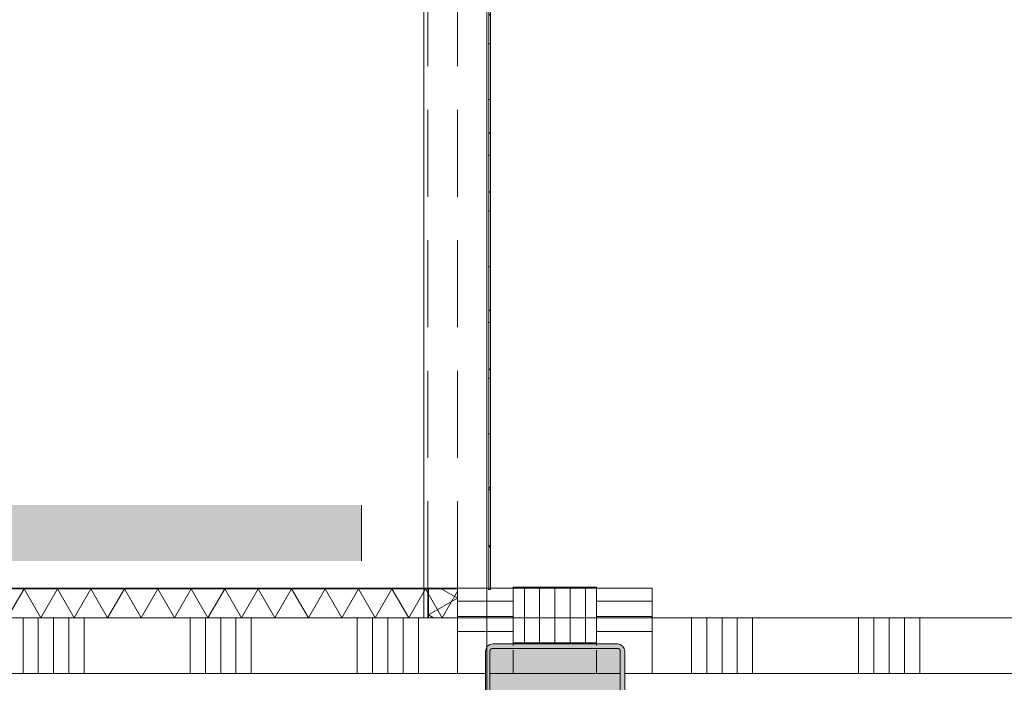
# Model space of a CAD drawing. Header units: millimetres. Extents: x -409 to 257590, y -7786 to 67330.
# Tile 64 of 210: x 56884 to 58652, y 209 to 1398. Entities that reach past the tile are written whole.
import ezdxf

# ---------------------------------------------------------------- set-up
doc = ezdxf.new("R2010")
doc.units = ezdxf.units.MM
doc.header["$MEASUREMENT"] = 0
doc.linetypes.add('B0701', pattern=[234.119993, 155.999994, -78.119999])
doc.linetypes.add('B0703', pattern=[468.700004, 312.5, -156.200004])
for name, color, linetype in [('New_22 NC Binnenwanden', 7, 'Continuous'), ('New_22 NC Binnenwanden Deuren', 7, 'Continuous'), ('New_22 NC Binnenwanden Doorsnede-arcering', 7, 'Continuous'), ('New_22 NC Binnenwanden Laagscheidingslijnen', 7, 'Continuous'), ('New_32 Binnenwandopeningen', 7, 'Continuous'), ('New_32 Binnenwandopeningen Doorsnede-arcering', 7, 'Continuous'), ('New_32 Binnenwandopeningen Laagscheidingslijnen', 7, 'Continuous'), ('New_Info Wandafwerking aanduiding', 7, 'Continuous'), ('New_Info Wandafwerking aanduiding Doorsnede-arcering', 7, 'Continuous'), ('New_Z Ruimtefuncties Zone omranding', 7, 'Continuous'), ('S-COLS-____-OTLN.RVT S', 7, 'Continuous'), ('S-COLS-____-OTLN.RVT S 2D arcering', 7, 'Continuous')]:
    doc.layers.add(name, color=color, linetype=linetype)
pattern_1 = [(45, (0, 0), (-159.099, 159.099), []), (45, (-53.03, 53.03), (-159.099, 159.099), [])]

# ---------------------------------------------------------------- blocks, each defined once
blk = doc.blocks.new('*X547')
at = {"layer": 'New_22 NC Binnenwanden Doorsnede-arcering', "color": 254, "linetype": 'Continuous', "lineweight": 0, "true_color": 0xe9ebeb}
for p, q in [((57670, 360.3), (57639.3, 378)), ((57670, 360.3), (57618, 330.2)), ((57627.1, 325), (57618, 330.2))]:
    blk.add_line(p, q, dxfattribs=at)
blk = doc.blocks.new('D rechthoekige opening 22_20')
at = {"layer": 'New_22 NC Binnenwanden Deuren', "color": 9, "linetype": 'Continuous', "lineweight": 0}
for p, q in [((-2238.4, 1), (-2238.4, 53)), ((-2238.4, 0), (-2238.4, 1))]:
    blk.add_line(p, q, dxfattribs=at)
at = {"layer": 'New_22 NC Binnenwanden Deuren', "color": 9, "linetype": 'B0701', "lineweight": 0}
blk.add_line((-2238.4, 0), (2238.4, 0), dxfattribs=at)
blk = doc.blocks.new('Wall_118_2', base_point=(57670, 21290))
at = {"layer": 'New_22 NC Binnenwanden', "color": 8, "linetype": 'Continuous', "lineweight": 0, "true_color": 0x778488}
for p, q in [((57617, 378), (57618, 378)), ((57618, 378), (57670, 378))]:
    blk.add_line(p, q, dxfattribs=at)
at = {"layer": 'New_22 NC Binnenwanden', "color": 8, "linetype": 'Continuous', "lineweight": 0, "true_color": 0x778488, "flags": 128}
for points in [[(57617, 378), (57617, 325)], [(57670, 325), (57670, 378)], [(57617, 325), (57670, 325)]]:
    blk.add_lwpolyline(points, dxfattribs=at)
at = {"layer": 'New_22 NC Binnenwanden Laagscheidingslijnen', "color": 8, "linetype": 'Continuous', "lineweight": 0, "true_color": 0x778488}
blk.add_line((57618, 378), (57618, 325), dxfattribs=at)
at = {"layer": 'New_22 NC Binnenwanden', "color": 8, "lineweight": 0, "true_color": 0x778488}
blk.add_blockref('*X547', (0, 0), dxfattribs=at)
at = {"layer": 'New_22 NC Binnenwanden Deuren', "color": 1, "linetype": 'Continuous', "lineweight": 0, "xscale": -1, "zscale": 1000, "rotation": 270}
blk.add_blockref('D rechthoekige opening 22_20', (57617, 2616.3), dxfattribs=at)
blk = doc.blocks.new('*X673')
at = {"layer": 'New_22 NC Binnenwanden Doorsnede-arcering', "color": 254, "linetype": 'Continuous', "lineweight": 0, "true_color": 0xe9ebeb}
for p, q in [((58090.3, 225), (58090.3, 325)), ((58117.7, 225), (58117.7, 325)), ((58145.1, 225), (58145.1, 325)), ((58172.6, 225), (58172.6, 325)), ((58200, 225), (58200, 325)), ((58390.3, 225), (58390.3, 325)), ((58417.7, 225), (58417.7, 325)), ((58445.1, 225), (58445.1, 325)), ((58472.6, 225), (58472.6, 325)), ((58500, 225), (58500, 325))]:
    blk.add_line(p, q, dxfattribs=at)
blk = doc.blocks.new('*X675')
at = {"layer": 'New_22 NC Binnenwanden Doorsnede-arcering', "color": 254, "linetype": 'Continuous', "lineweight": 0, "true_color": 0xe9ebeb}
for p, q in [((56890.3, 225), (56890.3, 325)), ((56917.7, 225), (56917.7, 325)), ((56945.1, 225), (56945.1, 325)), ((56972.6, 225), (56972.6, 325)), ((57000, 225), (57000, 325)), ((57190.3, 225), (57190.3, 325)), ((57217.7, 225), (57217.7, 325)), ((57245.1, 225), (57245.1, 325)), ((57272.6, 225), (57272.6, 325)), ((57300, 225), (57300, 325)), ((57490.3, 225), (57490.3, 325)), ((57517.7, 225), (57517.7, 325)), ((57545.1, 225), (57545.1, 325)), ((57572.6, 225), (57572.6, 325)), ((57600, 225), (57600, 325))]:
    blk.add_line(p, q, dxfattribs=at)
blk = doc.blocks.new('Wall_147_2', base_point=(61760, 325))
at = {"layer": 'New_22 NC Binnenwanden', "color": 8, "linetype": 'Continuous', "lineweight": 0, "true_color": 0x778488, "flags": 128}
for points in [[(57670, 325), (51787.3, 325)], [(61760, 325), (58020, 325)], [(53686.5, 225), (57720, 225)], [(57728, 225), (57962, 225)], [(57970, 225), (61485, 225)]]:
    blk.add_lwpolyline(points, dxfattribs=at)
at = {"layer": 'New_22 NC Binnenwanden Laagscheidingslijnen', "color": 8, "linetype": 'Continuous', "lineweight": 0, "true_color": 0x778488}
for p, q in [((57670, 325), (57670, 225)), ((58020, 225), (58020, 325))]:
    blk.add_line(p, q, dxfattribs=at)
at = {"layer": 'New_22 NC Binnenwanden', "color": 8, "lineweight": 0, "true_color": 0x778488}
for name in ['*X675', '*X673']:
    blk.add_blockref(name, (0, 0), dxfattribs=at)
blk = doc.blocks.new('*X692')
at = {"layer": 'New_22 NC Binnenwanden Doorsnede-arcering', "color": 254, "linetype": 'Continuous', "lineweight": 0, "true_color": 0xe9ebeb}
for p, q in [((56862.1, 325), (56892.1, 377)), ((56922.1, 325), (56892.1, 377)), ((56922.1, 325), (56952.1, 377)), ((56982.2, 325), (56952.1, 377)), ((56982.2, 325), (57012.2, 377)), ((57042.2, 325), (57012.2, 377)), ((57042.2, 325), (57072.2, 377)), ((57102.3, 325), (57072.2, 377)), ((57102.3, 325), (57132.3, 377)), ((57162.3, 325), (57132.3, 377)), ((57162.3, 325), (57192.3, 377)), ((57222.3, 325), (57192.3, 377)), ((57222.3, 325), (57252.4, 377)), ((57282.4, 325), (57252.4, 377)), ((57282.4, 325), (57312.4, 377)), ((57342.4, 325), (57312.4, 377)), ((57342.4, 325), (57372.5, 377)), ((57402.5, 325), (57372.5, 377)), ((57402.5, 325), (57432.5, 377)), ((57462.5, 325), (57432.5, 377)), ((57462.5, 325), (57492.5, 377)), ((57522.6, 325), (57492.5, 377)), ((57522.6, 325), (57552.6, 377)), ((57582.6, 325), (57552.6, 377)), ((57582.6, 325), (57612.6, 377)), ((57642.7, 325), (57612.6, 377)), ((57642.7, 325), (57670, 372.4))]:
    blk.add_line(p, q, dxfattribs=at)
blk = doc.blocks.new('Wall_148_2', base_point=(45785, 325))
at = {"layer": 'New_22 NC Binnenwanden', "color": 8, "linetype": 'Continuous', "lineweight": 0, "true_color": 0x778488, "flags": 128}
for points in [[(57670, 378), (51787.3, 378)], [(57670, 377), (57670, 378)], [(57670, 325), (57670, 377)], [(51787.3, 325), (57670, 325)]]:
    blk.add_lwpolyline(points, dxfattribs=at)
at = {"layer": 'New_22 NC Binnenwanden Laagscheidingslijnen', "color": 8, "linetype": 'Continuous', "lineweight": 0, "true_color": 0x778488}
blk.add_line((57670, 377), (51787.3, 377), dxfattribs=at)
at = {"layer": 'New_22 NC Binnenwanden', "color": 8, "lineweight": 0, "true_color": 0x778488}
blk.add_blockref('*X692', (0, 0), dxfattribs=at)
blk = doc.blocks.new('*X994')
at = {"layer": 'New_22 NC Binnenwanden Doorsnede-arcering', "color": 254, "linetype": 'Continuous', "lineweight": 0, "true_color": 0xe9ebeb}
for p, q in [((57920, 354.9), (58020, 354.9)), ((57920, 327.4), (58020, 327.4))]:
    blk.add_line(p, q, dxfattribs=at)
blk = doc.blocks.new('*X1000')
at = {"layer": 'New_22 NC Binnenwanden Doorsnede-arcering', "color": 254, "linetype": 'Continuous', "lineweight": 0, "true_color": 0xe9ebeb}
for p, q in [((57670, 354.9), (57770, 354.9)), ((57670, 327.4), (57770, 327.4))]:
    blk.add_line(p, q, dxfattribs=at)
blk = doc.blocks.new('D rechthoekige opening 22_26')
at = {"layer": 'New_22 NC Binnenwanden Deuren', "color": 7, "linetype": 'Continuous', "lineweight": 0}
for p, q in [((-2238.4, 250), (-2238.4, 350)), ((-2238.4, 100), (-2238.4, 250)), ((-2238.4, 0), (-2238.4, 100))]:
    blk.add_line(p, q, dxfattribs=at)
at = {"layer": 'New_22 NC Binnenwanden Deuren', "color": 9, "linetype": 'B0701', "lineweight": 0}
blk.add_line((-2238.4, 0), (2238.4, 0), dxfattribs=at)
blk = doc.blocks.new('*X1014')
at = {"layer": 'New_22 NC Binnenwanden Doorsnede-arcering', "color": 254, "linetype": 'Continuous', "lineweight": 0, "true_color": 0xe9ebeb}
blk.add_line((57920, 300), (58020, 300), dxfattribs=at)
blk = doc.blocks.new('*X1016')
at = {"layer": 'New_22 NC Binnenwanden Doorsnede-arcering', "color": 254, "linetype": 'Continuous', "lineweight": 0, "true_color": 0xe9ebeb}
blk.add_line((57670, 300), (57770, 300), dxfattribs=at)
blk = doc.blocks.new('Wall_247_2', base_point=(57845, 325))
at = {"layer": 'New_22 NC Binnenwanden', "color": 8, "linetype": 'Continuous', "lineweight": 0, "true_color": 0x778488}
for p, q in [((57670, 378), (57770, 378)), ((57770, 378), (57920, 378)), ((57920, 378), (58020, 378)), ((57670, 225), (57720, 225)), ((57728, 225), (57770, 225)), ((57770, 225), (57920, 225)), ((57920, 225), (57962, 225)), ((57970, 225), (58020, 225))]:
    blk.add_line(p, q, dxfattribs=at)
at = {"layer": 'New_22 NC Binnenwanden', "color": 8, "linetype": 'Continuous', "lineweight": 0, "true_color": 0x778488, "flags": 128}
for points in [[(57670, 378), (57670, 325)], [(58020, 325), (58020, 378)]]:
    blk.add_lwpolyline(points, dxfattribs=at)
at = {"layer": 'New_22 NC Binnenwanden Laagscheidingslijnen', "color": 8, "linetype": 'Continuous', "lineweight": 0, "true_color": 0x778488}
for p, q in [((57770, 378), (57770, 325)), ((57920, 325), (57920, 378)), ((57670, 325), (57670, 225)), ((57770, 325), (57770, 275)), ((57920, 325), (57920, 275)), ((58020, 225), (58020, 325)), ((57770, 267), (57770, 225)), ((57920, 267), (57920, 225))]:
    blk.add_line(p, q, dxfattribs=at)
at = {"layer": 'New_22 NC Binnenwanden', "color": 8, "lineweight": 0, "true_color": 0x778488}
for name in ['*X1000', '*X994', '*X1016', '*X1014']:
    blk.add_blockref(name, (0, 0), dxfattribs=at)
at = {"layer": 'New_22 NC Binnenwanden Deuren', "color": 1, "linetype": 'Continuous', "lineweight": 0, "xscale": -1, "zscale": 1000, "rotation": 270}
blk.add_blockref('D rechthoekige opening 22_26', (57670, 2616.3), dxfattribs=at)
blk = doc.blocks.new('Curtain Wall_62_2')
at = {"layer": 'New_32 Binnenwandopeningen Doorsnede-arcering', "linetype": 'Continuous', "lineweight": 0, "true_color": 0x000000}
h = blk.add_hatch(dxfattribs=at)
h.set_pattern_fill('515_Staal_0002', color=18, style=0, pattern_type=2)
h.set_pattern_definition(pattern_1)
h.paths.add_polyline_path([(57729.3, 1454.7), (57726.3, 1454.7), (57726.3, 1354.7), (57729.3, 1354.7)])
h = blk.add_hatch(dxfattribs=at)
h.set_pattern_fill('515_Staal_0002', color=18, style=0, pattern_type=2)
h.set_pattern_definition(pattern_1)
h.paths.add_polyline_path([(57729.3, 1354.7), (57726.3, 1354.7), (57726.3, 1254.7), (57729.3, 1254.7)])
h = blk.add_hatch(dxfattribs=at)
h.set_pattern_fill('515_Staal_0002', color=18, style=0, pattern_type=2)
h.set_pattern_definition(pattern_1)
h.paths.add_polyline_path([(57729.3, 1254.7), (57726.3, 1254.7), (57726.3, 1154.7), (57729.3, 1154.7)])
h = blk.add_hatch(dxfattribs=at)
h.set_pattern_fill('515_Staal_0002', color=18, style=0, pattern_type=2)
h.set_pattern_definition(pattern_1)
h.paths.add_polyline_path([(57729.3, 1154.7), (57726.3, 1154.7), (57726.3, 1054.7), (57729.3, 1054.7)])
h = blk.add_hatch(dxfattribs=at)
h.set_pattern_fill('515_Staal_0002', color=18, style=0, pattern_type=2)
h.set_pattern_definition(pattern_1)
h.paths.add_polyline_path([(57729.3, 1054.7), (57726.3, 1054.7), (57726.3, 954.7), (57729.3, 954.7)])
h = blk.add_hatch(dxfattribs=at)
h.set_pattern_fill('515_Staal_0002', color=18, style=0, pattern_type=2)
h.set_pattern_definition(pattern_1)
h.paths.add_polyline_path([(57729.3, 954.7), (57726.3, 954.7), (57726.3, 854.7), (57729.3, 854.7)])
h = blk.add_hatch(dxfattribs=at)
h.set_pattern_fill('515_Staal_0002', color=18, style=0, pattern_type=2)
h.set_pattern_definition(pattern_1)
h.paths.add_polyline_path([(57729.3, 854.7), (57726.3, 854.7), (57726.3, 754.7), (57729.3, 754.7)])
h = blk.add_hatch(dxfattribs=at)
h.set_pattern_fill('515_Staal_0002', color=18, style=0, pattern_type=2)
h.set_pattern_definition(pattern_1)
h.paths.add_polyline_path([(57729.3, 754.7), (57726.3, 754.7), (57726.3, 654.7), (57729.3, 654.7)])
h = blk.add_hatch(dxfattribs=at)
h.set_pattern_fill('515_Staal_0002', color=18, style=0, pattern_type=2)
h.set_pattern_definition(pattern_1)
h.paths.add_polyline_path([(57729.3, 654.7), (57726.3, 654.7), (57726.3, 554.7), (57729.3, 554.7)])
h = blk.add_hatch(dxfattribs=at)
h.set_pattern_fill('515_Staal_0002', color=18, style=0, pattern_type=2)
h.set_pattern_definition(pattern_1)
h.paths.add_polyline_path([(57729.3, 554.7), (57726.3, 554.7), (57726.3, 454.7), (57729.3, 454.7)])
h = blk.add_hatch(dxfattribs=at)
h.set_pattern_fill('515_Staal_0002', color=18, style=0, pattern_type=2)
h.set_pattern_definition(pattern_1)
h.paths.add_polyline_path([(57729.3, 454.7), (57726.3, 454.7), (57726.3, 378.9), (57729.3, 378.9)])
h = blk.add_hatch(dxfattribs=at)
h.set_pattern_fill('515_Staal_0002', color=18, style=0, pattern_type=2)
h.set_pattern_definition(pattern_1)
h.paths.add_polyline_path([(57729.3, 378.9), (57726.3, 378.9), (57726.3, 375.9), (57729.3, 375.9)])
at = {"layer": 'New_32 Binnenwandopeningen', "color": 9, "linetype": 'B0703', "lineweight": 0}
for p, q in [((57726.3, 1454.7), (57726.3, 1354.7)), ((57726.3, 1454.7), (57726.3, 1354.7)), ((57726.3, 1454.7), (57726.3, 1354.7)), ((57726.3, 1454.7), (57726.3, 1354.7)), ((57726.3, 1454.7), (57726.3, 1354.7)), ((57726.3, 1454.7), (57726.3, 1354.7)), ((57726.3, 1454.7), (57726.3, 1354.7)), ((57726.3, 1454.7), (57726.3, 1354.7)), ((57726.3, 1454.7), (57726.3, 1354.7)), ((57726.3, 1454.7), (57726.3, 1354.7)), ((57726.3, 1454.7), (57726.3, 1354.7)), ((57726.3, 1354.7), (57726.3, 1254.7)), ((57726.3, 1354.7), (57726.3, 1254.7)), ((57726.3, 1354.7), (57726.3, 1254.7)), ((57726.3, 1354.7), (57726.3, 1254.7)), ((57726.3, 1354.7), (57726.3, 1254.7)), ((57726.3, 1354.7), (57726.3, 1254.7)), ((57726.3, 1354.7), (57726.3, 1254.7)), ((57726.3, 1354.7), (57726.3, 1254.7)), ((57726.3, 1354.7), (57726.3, 1254.7)), ((57726.3, 1354.7), (57726.3, 1254.7)), ((57726.3, 1354.7), (57726.3, 1254.7)), ((57726.3, 1254.7), (57726.3, 1154.7)), ((57726.3, 1254.7), (57726.3, 1154.7)), ((57726.3, 1254.7), (57726.3, 1154.7)), ((57726.3, 1254.7), (57726.3, 1154.7)), ((57726.3, 1254.7), (57726.3, 1154.7)), ((57726.3, 1254.7), (57726.3, 1154.7)), ((57726.3, 1254.7), (57726.3, 1154.7)), ((57726.3, 1254.7), (57726.3, 1154.7)), ((57726.3, 1254.7), (57726.3, 1154.7)), ((57726.3, 1254.7), (57726.3, 1154.7)), ((57726.3, 1254.7), (57726.3, 1154.7)), ((57726.3, 1154.7), (57726.3, 1054.7)), ((57726.3, 1154.7), (57726.3, 1054.7)), ((57726.3, 1154.7), (57726.3, 1054.7)), ((57726.3, 1154.7), (57726.3, 1054.7)), ((57726.3, 1154.7), (57726.3, 1054.7)), ((57726.3, 1154.7), (57726.3, 1054.7)), ((57726.3, 1154.7), (57726.3, 1054.7)), ((57726.3, 1154.7), (57726.3, 1054.7)), ((57726.3, 1154.7), (57726.3, 1054.7)), ((57726.3, 1154.7), (57726.3, 1054.7)), ((57726.3, 1154.7), (57726.3, 1054.7)), ((57726.3, 1054.7), (57726.3, 954.7)), ((57726.3, 1054.7), (57726.3, 954.7)), ((57726.3, 1054.7), (57726.3, 954.7)), ((57726.3, 1054.7), (57726.3, 954.7)), ((57726.3, 1054.7), (57726.3, 954.7)), ((57726.3, 1054.7), (57726.3, 954.7)), ((57726.3, 1054.7), (57726.3, 954.7)), ((57726.3, 1054.7), (57726.3, 954.7)), ((57726.3, 1054.7), (57726.3, 954.7)), ((57726.3, 1054.7), (57726.3, 954.7)), ((57726.3, 1054.7), (57726.3, 954.7)), ((57726.3, 954.7), (57726.3, 854.7)), ((57726.3, 954.7), (57726.3, 854.7)), ((57726.3, 954.7), (57726.3, 854.7)), ((57726.3, 954.7), (57726.3, 854.7)), ((57726.3, 954.7), (57726.3, 854.7)), ((57726.3, 954.7), (57726.3, 854.7)), ((57726.3, 954.7), (57726.3, 854.7)), ((57726.3, 954.7), (57726.3, 854.7)), ((57726.3, 954.7), (57726.3, 854.7)), ((57726.3, 954.7), (57726.3, 854.7)), ((57726.3, 954.7), (57726.3, 854.7)), ((57726.3, 854.7), (57726.3, 754.7)), ((57726.3, 854.7), (57726.3, 754.7)), ((57726.3, 854.7), (57726.3, 754.7)), ((57726.3, 854.7), (57726.3, 754.7)), ((57726.3, 854.7), (57726.3, 754.7)), ((57726.3, 854.7), (57726.3, 754.7)), ((57726.3, 854.7), (57726.3, 754.7)), ((57726.3, 854.7), (57726.3, 754.7)), ((57726.3, 854.7), (57726.3, 754.7)), ((57726.3, 854.7), (57726.3, 754.7)), ((57726.3, 854.7), (57726.3, 754.7)), ((57726.3, 754.7), (57726.3, 654.7)), ((57726.3, 754.7), (57726.3, 654.7)), ((57726.3, 754.7), (57726.3, 654.7)), ((57726.3, 754.7), (57726.3, 654.7)), ((57726.3, 754.7), (57726.3, 654.7)), ((57726.3, 754.7), (57726.3, 654.7)), ((57726.3, 754.7), (57726.3, 654.7)), ((57726.3, 754.7), (57726.3, 654.7)), ((57726.3, 754.7), (57726.3, 654.7)), ((57726.3, 754.7), (57726.3, 654.7)), ((57726.3, 754.7), (57726.3, 654.7)), ((57726.3, 654.7), (57726.3, 554.7)), ((57726.3, 654.7), (57726.3, 554.7)), ((57726.3, 654.7), (57726.3, 554.7)), ((57726.3, 654.7), (57726.3, 554.7)), ((57726.3, 654.7), (57726.3, 554.7)), ((57726.3, 654.7), (57726.3, 554.7)), ((57726.3, 654.7), (57726.3, 554.7)), ((57726.3, 654.7), (57726.3, 554.7)), ((57726.3, 654.7), (57726.3, 554.7)), ((57726.3, 654.7), (57726.3, 554.7)), ((57726.3, 654.7), (57726.3, 554.7)), ((57726.3, 554.7), (57726.3, 454.7)), ((57726.3, 554.7), (57726.3, 454.7)), ((57726.3, 554.7), (57726.3, 454.7)), ((57726.3, 554.7), (57726.3, 454.7)), ((57726.3, 554.7), (57726.3, 454.7)), ((57726.3, 554.7), (57726.3, 454.7)), ((57726.3, 554.7), (57726.3, 454.7)), ((57726.3, 554.7), (57726.3, 454.7)), ((57726.3, 554.7), (57726.3, 454.7)), ((57726.3, 554.7), (57726.3, 454.7)), ((57726.3, 554.7), (57726.3, 454.7)), ((57726.3, 454.7), (57726.3, 375.9)), ((57726.3, 454.7), (57726.3, 375.9)), ((57726.3, 454.7), (57726.3, 375.9)), ((57726.3, 454.7), (57726.3, 375.9)), ((57726.3, 454.7), (57726.3, 375.9)), ((57726.3, 454.7), (57726.3, 375.9)), ((57726.3, 454.7), (57726.3, 375.9)), ((57726.3, 454.7), (57726.3, 375.9)), ((57726.3, 454.7), (57726.3, 375.9)), ((57726.3, 454.7), (57726.3, 375.9)), ((57726.3, 454.7), (57726.3, 375.9))]:
    blk.add_line(p, q, dxfattribs=at)
at = {"layer": 'New_32 Binnenwandopeningen', "color": 1, "linetype": 'Continuous', "lineweight": 0}
for p, q in [((57726.3, 1454.7), (57726.3, 1354.7)), ((57726.3, 1454.7), (57726.3, 1354.7)), ((57726.3, 1454.7), (57726.3, 1354.7)), ((57726.3, 1454.7), (57726.3, 1354.7)), ((57726.3, 1454.7), (57726.3, 1354.7)), ((57726.3, 1454.7), (57726.3, 1354.7)), ((57726.3, 1454.7), (57726.3, 1354.7)), ((57726.3, 1454.7), (57726.3, 1354.7)), ((57726.3, 1454.7), (57726.3, 1354.7)), ((57726.3, 1454.7), (57726.3, 1354.7)), ((57726.3, 1454.7), (57726.3, 1354.7)), ((57726.3, 1454.7), (57726.3, 1354.7)), ((57726.3, 1454.7), (57726.3, 1354.7)), ((57726.3, 1454.7), (57726.3, 1354.7)), ((57726.3, 1454.7), (57726.3, 1354.7)), ((57726.3, 1454.7), (57726.3, 1354.7)), ((57726.3, 1454.7), (57726.3, 1354.7)), ((57729.3, 1454.7), (57729.3, 1354.7)), ((57726.3, 1354.7), (57726.3, 1254.7)), ((57726.3, 1354.7), (57726.3, 1254.7)), ((57726.3, 1354.7), (57726.3, 1254.7)), ((57726.3, 1354.7), (57726.3, 1254.7)), ((57726.3, 1354.7), (57726.3, 1254.7)), ((57726.3, 1354.7), (57726.3, 1254.7)), ((57726.3, 1354.7), (57726.3, 1254.7)), ((57726.3, 1354.7), (57726.3, 1254.7)), ((57726.3, 1354.7), (57726.3, 1254.7)), ((57726.3, 1354.7), (57726.3, 1254.7)), ((57726.3, 1354.7), (57726.3, 1254.7)), ((57726.3, 1354.7), (57726.3, 1254.7)), ((57726.3, 1354.7), (57726.3, 1254.7)), ((57726.3, 1354.7), (57726.3, 1254.7)), ((57726.3, 1354.7), (57726.3, 1254.7)), ((57726.3, 1354.7), (57726.3, 1254.7)), ((57726.3, 1354.7), (57726.3, 1254.7)), ((57729.3, 1354.7), (57729.3, 1254.7)), ((57726.3, 1254.7), (57726.3, 1154.7)), ((57726.3, 1254.7), (57726.3, 1154.7)), ((57726.3, 1254.7), (57726.3, 1154.7)), ((57726.3, 1254.7), (57726.3, 1154.7)), ((57726.3, 1254.7), (57726.3, 1154.7)), ((57726.3, 1254.7), (57726.3, 1154.7)), ((57726.3, 1254.7), (57726.3, 1154.7)), ((57726.3, 1254.7), (57726.3, 1154.7)), ((57726.3, 1254.7), (57726.3, 1154.7)), ((57726.3, 1254.7), (57726.3, 1154.7)), ((57726.3, 1254.7), (57726.3, 1154.7)), ((57726.3, 1254.7), (57726.3, 1154.7)), ((57726.3, 1254.7), (57726.3, 1154.7)), ((57726.3, 1254.7), (57726.3, 1154.7)), ((57726.3, 1254.7), (57726.3, 1154.7)), ((57726.3, 1254.7), (57726.3, 1154.7)), ((57726.3, 1254.7), (57726.3, 1154.7)), ((57729.3, 1254.7), (57729.3, 1154.7)), ((57726.3, 1154.7), (57726.3, 1054.7)), ((57726.3, 1154.7), (57726.3, 1054.7)), ((57726.3, 1154.7), (57726.3, 1054.7)), ((57726.3, 1154.7), (57726.3, 1054.7)), ((57726.3, 1154.7), (57726.3, 1054.7)), ((57726.3, 1154.7), (57726.3, 1054.7)), ((57726.3, 1154.7), (57726.3, 1054.7)), ((57726.3, 1154.7), (57726.3, 1054.7)), ((57726.3, 1154.7), (57726.3, 1054.7)), ((57726.3, 1154.7), (57726.3, 1054.7)), ((57726.3, 1154.7), (57726.3, 1054.7)), ((57726.3, 1154.7), (57726.3, 1054.7)), ((57726.3, 1154.7), (57726.3, 1054.7)), ((57726.3, 1154.7), (57726.3, 1054.7)), ((57726.3, 1154.7), (57726.3, 1054.7)), ((57726.3, 1154.7), (57726.3, 1054.7)), ((57726.3, 1154.7), (57726.3, 1054.7)), ((57729.3, 1154.7), (57729.3, 1054.7)), ((57726.3, 1054.7), (57726.3, 954.7)), ((57726.3, 1054.7), (57726.3, 954.7)), ((57726.3, 1054.7), (57726.3, 954.7)), ((57726.3, 1054.7), (57726.3, 954.7)), ((57726.3, 1054.7), (57726.3, 954.7)), ((57726.3, 1054.7), (57726.3, 954.7)), ((57726.3, 1054.7), (57726.3, 954.7)), ((57726.3, 1054.7), (57726.3, 954.7)), ((57726.3, 1054.7), (57726.3, 954.7)), ((57726.3, 1054.7), (57726.3, 954.7)), ((57726.3, 1054.7), (57726.3, 954.7)), ((57726.3, 1054.7), (57726.3, 954.7)), ((57726.3, 1054.7), (57726.3, 954.7)), ((57726.3, 1054.7), (57726.3, 954.7)), ((57726.3, 1054.7), (57726.3, 954.7)), ((57726.3, 1054.7), (57726.3, 954.7)), ((57726.3, 1054.7), (57726.3, 954.7)), ((57729.3, 1054.7), (57729.3, 954.7)), ((57726.3, 954.7), (57726.3, 854.7)), ((57726.3, 954.7), (57726.3, 854.7)), ((57726.3, 954.7), (57726.3, 854.7)), ((57726.3, 954.7), (57726.3, 854.7)), ((57726.3, 954.7), (57726.3, 854.7)), ((57726.3, 954.7), (57726.3, 854.7)), ((57726.3, 954.7), (57726.3, 854.7)), ((57726.3, 954.7), (57726.3, 854.7)), ((57726.3, 954.7), (57726.3, 854.7)), ((57726.3, 954.7), (57726.3, 854.7)), ((57726.3, 954.7), (57726.3, 854.7)), ((57726.3, 954.7), (57726.3, 854.7)), ((57726.3, 954.7), (57726.3, 854.7)), ((57726.3, 954.7), (57726.3, 854.7)), ((57726.3, 954.7), (57726.3, 854.7)), ((57726.3, 954.7), (57726.3, 854.7)), ((57726.3, 954.7), (57726.3, 854.7)), ((57729.3, 954.7), (57729.3, 854.7)), ((57726.3, 854.7), (57726.3, 754.7)), ((57726.3, 854.7), (57726.3, 754.7)), ((57726.3, 854.7), (57726.3, 754.7)), ((57726.3, 854.7), (57726.3, 754.7)), ((57726.3, 854.7), (57726.3, 754.7)), ((57726.3, 854.7), (57726.3, 754.7)), ((57726.3, 854.7), (57726.3, 754.7)), ((57726.3, 854.7), (57726.3, 754.7)), ((57726.3, 854.7), (57726.3, 754.7)), ((57726.3, 854.7), (57726.3, 754.7)), ((57726.3, 854.7), (57726.3, 754.7)), ((57726.3, 854.7), (57726.3, 754.7)), ((57726.3, 854.7), (57726.3, 754.7)), ((57726.3, 854.7), (57726.3, 754.7)), ((57726.3, 854.7), (57726.3, 754.7)), ((57726.3, 854.7), (57726.3, 754.7)), ((57726.3, 854.7), (57726.3, 754.7)), ((57729.3, 854.7), (57729.3, 754.7)), ((57726.3, 754.7), (57726.3, 654.7)), ((57726.3, 754.7), (57726.3, 654.7)), ((57726.3, 754.7), (57726.3, 654.7)), ((57726.3, 754.7), (57726.3, 654.7)), ((57726.3, 754.7), (57726.3, 654.7)), ((57726.3, 754.7), (57726.3, 654.7)), ((57726.3, 754.7), (57726.3, 654.7)), ((57726.3, 754.7), (57726.3, 654.7)), ((57726.3, 754.7), (57726.3, 654.7)), ((57726.3, 754.7), (57726.3, 654.7)), ((57726.3, 754.7), (57726.3, 654.7)), ((57726.3, 754.7), (57726.3, 654.7)), ((57726.3, 754.7), (57726.3, 654.7)), ((57726.3, 754.7), (57726.3, 654.7)), ((57726.3, 754.7), (57726.3, 654.7)), ((57726.3, 754.7), (57726.3, 654.7)), ((57726.3, 754.7), (57726.3, 654.7)), ((57729.3, 754.7), (57729.3, 654.7)), ((57726.3, 654.7), (57726.3, 554.7)), ((57726.3, 654.7), (57726.3, 554.7)), ((57726.3, 654.7), (57726.3, 554.7)), ((57726.3, 654.7), (57726.3, 554.7)), ((57726.3, 654.7), (57726.3, 554.7)), ((57726.3, 654.7), (57726.3, 554.7)), ((57726.3, 654.7), (57726.3, 554.7)), ((57726.3, 654.7), (57726.3, 554.7)), ((57726.3, 654.7), (57726.3, 554.7)), ((57726.3, 654.7), (57726.3, 554.7)), ((57726.3, 654.7), (57726.3, 554.7)), ((57726.3, 654.7), (57726.3, 554.7)), ((57726.3, 654.7), (57726.3, 554.7)), ((57726.3, 654.7), (57726.3, 554.7)), ((57726.3, 654.7), (57726.3, 554.7)), ((57726.3, 654.7), (57726.3, 554.7)), ((57726.3, 654.7), (57726.3, 554.7)), ((57729.3, 654.7), (57729.3, 554.7)), ((57726.3, 554.7), (57726.3, 454.7)), ((57726.3, 554.7), (57726.3, 454.7)), ((57726.3, 554.7), (57726.3, 454.7)), ((57726.3, 554.7), (57726.3, 454.7)), ((57726.3, 554.7), (57726.3, 454.7)), ((57726.3, 554.7), (57726.3, 454.7)), ((57726.3, 554.7), (57726.3, 454.7)), ((57726.3, 554.7), (57726.3, 454.7)), ((57726.3, 554.7), (57726.3, 454.7)), ((57726.3, 554.7), (57726.3, 454.7)), ((57726.3, 554.7), (57726.3, 454.7)), ((57726.3, 554.7), (57726.3, 454.7)), ((57726.3, 554.7), (57726.3, 454.7)), ((57726.3, 554.7), (57726.3, 454.7)), ((57726.3, 554.7), (57726.3, 454.7)), ((57726.3, 554.7), (57726.3, 454.7)), ((57726.3, 554.7), (57726.3, 454.7)), ((57729.3, 554.7), (57729.3, 454.7)), ((57726.3, 454.7), (57726.3, 375.9)), ((57726.3, 454.7), (57726.3, 375.9)), ((57726.3, 454.7), (57726.3, 375.9)), ((57726.3, 454.7), (57726.3, 375.9)), ((57726.3, 454.7), (57726.3, 375.9)), ((57726.3, 454.7), (57726.3, 375.9)), ((57726.3, 454.7), (57726.3, 375.9)), ((57726.3, 454.7), (57726.3, 375.9)), ((57726.3, 454.7), (57726.3, 375.9)), ((57726.3, 454.7), (57726.3, 375.9)), ((57726.3, 454.7), (57726.3, 375.9)), ((57726.3, 454.7), (57726.3, 375.9)), ((57726.3, 454.7), (57726.3, 375.9)), ((57726.3, 454.7), (57726.3, 375.9)), ((57726.3, 454.7), (57726.3, 375.9)), ((57726.3, 454.7), (57726.3, 375.9)), ((57726.3, 454.7), (57726.3, 378.9)), ((57729.3, 454.7), (57729.3, 378.9)), ((57726.3, 378.9), (57726.3, 375.9)), ((57729.3, 375.9), (57726.3, 375.9)), ((57729.3, 378.9), (57729.3, 375.9))]:
    blk.add_line(p, q, dxfattribs=at)
at = {"layer": 'New_32 Binnenwandopeningen', "color": 9, "linetype": 'B0703', "lineweight": 0}
for p in [(57726.3, 1354.7), (57726.3, 1354.7), (57726.3, 1354.7), (57726.3, 1354.7), (57726.3, 1354.7), (57726.3, 1354.7), (57726.3, 1354.7), (57726.3, 1354.7), (57726.3, 1354.7), (57726.3, 1354.7), (57726.3, 1354.7), (57726.3, 1354.7), (57726.3, 1254.7), (57726.3, 1254.7), (57726.3, 1254.7), (57726.3, 1254.7), (57726.3, 1254.7), (57726.3, 1254.7), (57726.3, 1254.7), (57726.3, 1254.7), (57726.3, 1254.7), (57726.3, 1254.7), (57726.3, 1254.7), (57726.3, 1254.7), (57726.3, 1154.7), (57726.3, 1154.7), (57726.3, 1154.7), (57726.3, 1154.7), (57726.3, 1154.7), (57726.3, 1154.7), (57726.3, 1154.7), (57726.3, 1154.7), (57726.3, 1154.7), (57726.3, 1154.7), (57726.3, 1154.7), (57726.3, 1154.7), (57726.3, 1054.7), (57726.3, 1054.7), (57726.3, 1054.7), (57726.3, 1054.7), (57726.3, 1054.7), (57726.3, 1054.7), (57726.3, 1054.7), (57726.3, 1054.7), (57726.3, 1054.7), (57726.3, 1054.7), (57726.3, 1054.7), (57726.3, 1054.7), (57726.3, 954.7), (57726.3, 954.7), (57726.3, 954.7), (57726.3, 954.7), (57726.3, 954.7), (57726.3, 954.7), (57726.3, 954.7), (57726.3, 954.7), (57726.3, 954.7), (57726.3, 954.7), (57726.3, 954.7), (57726.3, 954.7), (57726.3, 854.7), (57726.3, 854.7), (57726.3, 854.7), (57726.3, 854.7), (57726.3, 854.7), (57726.3, 854.7), (57726.3, 854.7), (57726.3, 854.7), (57726.3, 854.7), (57726.3, 854.7), (57726.3, 854.7), (57726.3, 854.7), (57726.3, 754.7), (57726.3, 754.7), (57726.3, 754.7), (57726.3, 754.7), (57726.3, 754.7), (57726.3, 754.7), (57726.3, 754.7), (57726.3, 754.7), (57726.3, 754.7), (57726.3, 754.7), (57726.3, 754.7), (57726.3, 754.7), (57726.3, 654.7), (57726.3, 654.7), (57726.3, 654.7), (57726.3, 654.7), (57726.3, 654.7), (57726.3, 654.7), (57726.3, 654.7), (57726.3, 654.7), (57726.3, 654.7), (57726.3, 654.7), (57726.3, 654.7), (57726.3, 654.7), (57726.3, 554.7), (57726.3, 554.7), (57726.3, 554.7), (57726.3, 554.7), (57726.3, 554.7), (57726.3, 554.7), (57726.3, 554.7), (57726.3, 554.7), (57726.3, 554.7), (57726.3, 554.7), (57726.3, 554.7), (57726.3, 554.7), (57726.3, 454.7), (57726.3, 454.7), (57726.3, 454.7), (57726.3, 454.7), (57726.3, 454.7), (57726.3, 454.7), (57726.3, 454.7), (57726.3, 454.7), (57726.3, 454.7), (57726.3, 454.7), (57726.3, 454.7), (57726.3, 454.7), (57726.3, 375.9), (57726.3, 375.9), (57726.3, 375.9), (57726.3, 375.9), (57726.3, 375.9), (57726.3, 375.9), (57726.3, 375.9), (57726.3, 375.9), (57726.3, 375.9), (57726.3, 375.9), (57726.3, 375.9), (57726.3, 375.9)]:
    blk.add_point(p, dxfattribs=at)
at = {"layer": 'New_32 Binnenwandopeningen', "color": 1, "linetype": 'Continuous', "lineweight": 0}
for p in [(57726.3, 1354.7), (57726.3, 1354.7), (57726.3, 1354.7), (57726.3, 1354.7), (57726.3, 1354.7), (57726.3, 1354.7), (57726.3, 1354.7), (57726.3, 1354.7), (57726.3, 1354.7), (57726.3, 1354.7), (57726.3, 1354.7), (57726.3, 1354.7), (57726.3, 1354.7), (57726.3, 1354.7), (57726.3, 1354.7), (57726.3, 1354.7), (57726.3, 1254.7), (57726.3, 1254.7), (57726.3, 1254.7), (57726.3, 1254.7), (57726.3, 1254.7), (57726.3, 1254.7), (57726.3, 1254.7), (57726.3, 1254.7), (57726.3, 1254.7), (57726.3, 1254.7), (57726.3, 1254.7), (57726.3, 1254.7), (57726.3, 1254.7), (57726.3, 1254.7), (57726.3, 1254.7), (57726.3, 1254.7), (57726.3, 1154.7), (57726.3, 1154.7), (57726.3, 1154.7), (57726.3, 1154.7), (57726.3, 1154.7), (57726.3, 1154.7), (57726.3, 1154.7), (57726.3, 1154.7), (57726.3, 1154.7), (57726.3, 1154.7), (57726.3, 1154.7), (57726.3, 1154.7), (57726.3, 1154.7), (57726.3, 1154.7), (57726.3, 1154.7), (57726.3, 1154.7), (57726.3, 1054.7), (57726.3, 1054.7), (57726.3, 1054.7), (57726.3, 1054.7), (57726.3, 1054.7), (57726.3, 1054.7), (57726.3, 1054.7), (57726.3, 1054.7), (57726.3, 1054.7), (57726.3, 1054.7), (57726.3, 1054.7), (57726.3, 1054.7), (57726.3, 1054.7), (57726.3, 1054.7), (57726.3, 1054.7), (57726.3, 1054.7), (57726.3, 954.7), (57726.3, 954.7), (57726.3, 954.7), (57726.3, 954.7), (57726.3, 954.7), (57726.3, 954.7), (57726.3, 954.7), (57726.3, 954.7), (57726.3, 954.7), (57726.3, 954.7), (57726.3, 954.7), (57726.3, 954.7), (57726.3, 954.7), (57726.3, 954.7), (57726.3, 954.7), (57726.3, 954.7), (57726.3, 854.7), (57726.3, 854.7), (57726.3, 854.7), (57726.3, 854.7), (57726.3, 854.7), (57726.3, 854.7), (57726.3, 854.7), (57726.3, 854.7), (57726.3, 854.7), (57726.3, 854.7), (57726.3, 854.7), (57726.3, 854.7), (57726.3, 854.7), (57726.3, 854.7), (57726.3, 854.7), (57726.3, 854.7), (57726.3, 754.7), (57726.3, 754.7), (57726.3, 754.7), (57726.3, 754.7), (57726.3, 754.7), (57726.3, 754.7), (57726.3, 754.7), (57726.3, 754.7), (57726.3, 754.7), (57726.3, 754.7), (57726.3, 754.7), (57726.3, 754.7), (57726.3, 754.7), (57726.3, 754.7), (57726.3, 754.7), (57726.3, 754.7), (57726.3, 654.7), (57726.3, 654.7), (57726.3, 654.7), (57726.3, 654.7), (57726.3, 654.7), (57726.3, 654.7), (57726.3, 654.7), (57726.3, 654.7), (57726.3, 654.7), (57726.3, 654.7), (57726.3, 654.7), (57726.3, 654.7), (57726.3, 654.7), (57726.3, 654.7), (57726.3, 654.7), (57726.3, 654.7), (57726.3, 554.7), (57726.3, 554.7), (57726.3, 554.7), (57726.3, 554.7), (57726.3, 554.7), (57726.3, 554.7), (57726.3, 554.7), (57726.3, 554.7), (57726.3, 554.7), (57726.3, 554.7), (57726.3, 554.7), (57726.3, 554.7), (57726.3, 554.7), (57726.3, 554.7), (57726.3, 554.7), (57726.3, 554.7), (57726.3, 454.7), (57726.3, 454.7), (57726.3, 454.7), (57726.3, 454.7), (57726.3, 454.7), (57726.3, 454.7), (57726.3, 454.7), (57726.3, 454.7), (57726.3, 454.7), (57726.3, 454.7), (57726.3, 454.7), (57726.3, 454.7), (57726.3, 454.7), (57726.3, 454.7), (57726.3, 454.7), (57726.3, 454.7), (57726.3, 375.9), (57726.3, 375.9), (57726.3, 375.9), (57726.3, 375.9), (57726.3, 375.9), (57726.3, 375.9), (57726.3, 375.9), (57726.3, 375.9), (57726.3, 375.9), (57726.3, 375.9), (57726.3, 375.9), (57726.3, 375.9), (57726.3, 375.9), (57726.3, 375.9), (57726.3, 375.9), (57726.3, 375.9)]:
    blk.add_point(p, dxfattribs=at)
at = {"layer": 'New_32 Binnenwandopeningen Laagscheidingslijnen', "color": 1, "linetype": 'Continuous', "lineweight": 0}
for p, q in [((57729.3, 1354.7), (57726.3, 1354.7)), ((57729.3, 1254.7), (57726.3, 1254.7)), ((57729.3, 1154.7), (57726.3, 1154.7)), ((57729.3, 1054.7), (57726.3, 1054.7)), ((57729.3, 954.7), (57726.3, 954.7)), ((57729.3, 854.7), (57726.3, 854.7)), ((57729.3, 754.7), (57726.3, 754.7)), ((57729.3, 654.7), (57726.3, 654.7)), ((57729.3, 554.7), (57726.3, 554.7)), ((57729.3, 454.7), (57726.3, 454.7))]:
    blk.add_line(p, q, dxfattribs=at)
blk = doc.blocks.new('*X1353')
at = {"layer": 'New_22 NC Binnenwanden Doorsnede-arcering', "color": 254, "linetype": 'Continuous', "lineweight": 0, "true_color": 0xe9ebeb}
for p, q in [((57790.3, 356.6), (57790.3, 379.9)), ((57817.7, 356.6), (57817.7, 379.9)), ((57845.1, 356.6), (57845.1, 379.9)), ((57872.6, 356.6), (57872.6, 379.9)), ((57900, 356.6), (57900, 379.9)), ((57790.3, 279.9), (57790.3, 356.6)), ((57817.7, 279.9), (57817.7, 356.6)), ((57845.1, 279.9), (57845.1, 356.6)), ((57872.6, 279.9), (57872.6, 356.6)), ((57900, 279.9), (57900, 356.6))]:
    blk.add_line(p, q, dxfattribs=at)
blk = doc.blocks.new('Wall_315_2', base_point=(57770, 379.9))
at = {"layer": 'New_22 NC Binnenwanden', "color": 8, "linetype": 'Continuous', "lineweight": 0, "true_color": 0x778488, "flags": 128}
for points in [[(57920, 379.9), (57770, 379.9)], [(57770, 379.9), (57770, 279.9)], [(57920, 279.9), (57920, 379.9)], [(57770, 279.9), (57920, 279.9)]]:
    blk.add_lwpolyline(points, dxfattribs=at)
at = {"layer": 'New_22 NC Binnenwanden', "color": 8, "lineweight": 0, "true_color": 0x778488}
blk.add_blockref('*X1353', (0, 0), dxfattribs=at)
blk = doc.blocks.new('Column 355[38]_2', base_point=(0.5, 3))
at = {"layer": 'S-COLS-____-OTLN.RVT S 2D arcering', "linetype": 'Continuous', "lineweight": 0, "true_color": 0x778488}
h = blk.add_hatch(color=8, dxfattribs=at)
h.paths.add_polyline_path([(57720.5, 41), (57721.5, 36), (57724.3, 31.8), (57728.5, 28.9), (57733.5, 28), (57957.5, 28), (57962.5, 28.9), (57966.7, 31.8), (57969.5, 36), (57970.5, 41), (57970.5, 265), (57969.5, 269.9), (57966.7, 274.1), (57962.5, 277), (57957.5, 278), (57733.5, 278), (57728.5, 277), (57724.3, 274.1), (57721.5, 269.9), (57720.5, 265)])
h.paths.add_polyline_path([(57957.5, 36), (57733.5, 36), (57731.6, 36.3), (57730, 37.4), (57728.9, 39), (57728.5, 41), (57728.5, 265), (57728.9, 266.9), (57730, 268.5), (57731.6, 269.6), (57733.5, 270), (57957.5, 270), (57959.4, 269.6), (57961.1, 268.5), (57962.1, 266.9), (57962.5, 265), (57962.5, 41), (57962.1, 39), (57961.1, 37.4), (57959.4, 36.3)], flags=0)
blk.add_hatch(color=8, dxfattribs=at).paths.add_polyline_path([(57957.5, 270), (57733.5, 270), (57731.6, 269.6), (57730, 268.5), (57728.9, 266.9), (57728.5, 265), (57728.5, 41), (57728.9, 39), (57730, 37.4), (57731.6, 36.3), (57733.5, 36), (57957.5, 36), (57959.4, 36.3), (57961.1, 37.4), (57962.1, 39), (57962.5, 41), (57962.5, 265), (57962.1, 266.9), (57961.1, 268.5), (57959.4, 269.6)])
at = {"layer": 'S-COLS-____-OTLN.RVT S', "color": 1, "linetype": 'Continuous', "lineweight": 0}
for p, q in [((57721.5, 269.9), (57720.5, 265)), ((57724.3, 274.1), (57721.5, 269.9)), ((57728.5, 277), (57724.3, 274.1)), ((57733.5, 278), (57728.5, 277)), ((57728.5, 265), (57728.9, 266.9)), ((57728.9, 266.9), (57730, 268.5)), ((57730, 268.5), (57731.6, 269.6)), ((57731.6, 269.6), (57733.5, 270)), ((57957.5, 278), (57733.5, 278)), ((57733.5, 270), (57957.5, 270)), ((57962.5, 277), (57957.5, 278)), ((57957.5, 270), (57959.4, 269.6)), ((57959.4, 269.6), (57961.1, 268.5)), ((57961.1, 268.5), (57962.1, 266.9)), ((57962.1, 266.9), (57962.5, 265)), ((57966.7, 274.1), (57962.5, 277)), ((57969.5, 269.9), (57966.7, 274.1)), ((57970.5, 265), (57969.5, 269.9)), ((57720.5, 265), (57720.5, 41)), ((57728.5, 41), (57728.5, 265)), ((57962.5, 265), (57962.5, 41)), ((57970.5, 41), (57970.5, 265)), ((57720.5, 41), (57721.5, 36)), ((57721.5, 36), (57724.3, 31.8)), ((57728.9, 39), (57728.5, 41)), ((57730, 37.4), (57728.9, 39)), ((57731.6, 36.3), (57730, 37.4)), ((57733.5, 36), (57731.6, 36.3)), ((57957.5, 36), (57733.5, 36)), ((57959.4, 36.3), (57957.5, 36)), ((57961.1, 37.4), (57959.4, 36.3)), ((57962.1, 39), (57961.1, 37.4)), ((57962.5, 41), (57962.1, 39)), ((57966.7, 31.8), (57969.5, 36)), ((57969.5, 36), (57970.5, 41)), ((57724.3, 31.8), (57728.5, 28.9)), ((57728.5, 28.9), (57733.5, 28)), ((57733.5, 28), (57957.5, 28)), ((57957.5, 28), (57962.5, 28.9)), ((57962.5, 28.9), (57966.7, 31.8))]:
    blk.add_line(p, q, dxfattribs=at)
blk = doc.blocks.new('Wall_528_2', base_point=(45610, 477))
at = {"layer": 'New_Info Wandafwerking aanduiding Doorsnede-arcering', "linetype": 'Continuous', "lineweight": 0, "true_color": 0x552178}
blk.add_hatch(color=187, dxfattribs=at).paths.add_polyline_path([(45610, 427), (57498, 427), (57498, 527), (45610, 527)])
at = {"layer": 'New_Info Wandafwerking aanduiding', "color": 9, "linetype": 'Continuous', "lineweight": 0, "flags": 128}
blk.add_lwpolyline([(57498, 527), (57498, 427)], dxfattribs=at)

msp = doc.modelspace()

# ---------------------------------------------------------------- linework, layer by layer
at = {"layer": 'New_Z Ruimtefuncties Zone omranding', "color": 142, "linetype": 'Continuous', "lineweight": 0, "true_color": 0x0ca2d3, "flags": 128}
for points in [[(45838, -89.1), (57723, -88.7), (57723, 20876.3), (45838, 20876.3), (45838, 19923.2), (45838, 18288.7)], [(58020, 4854.7), (57610, 4854.7), (57610, 325), (61760, 325), (61760, 1864.4), (61460, 1864.4), (61460, 6529.7), (60360.2, 6529.7), (58020, 6529.7)]]:
    msp.add_lwpolyline(points, close=True, dxfattribs=at)

# ---------------------------------------------------------------- block references
at = {"layer": 'New_22 NC Binnenwanden', "color": 8, "lineweight": 0, "true_color": 0x778488}
for name, p in [('Wall_118_2', (57670, 21290)), ('Wall_247_2', (57845, 325)), ('Wall_148_2', (45785, 325)), ('Wall_315_2', (57770, 379.9)), ('Wall_147_2', (61760, 325))]:
    msp.add_blockref(name, p, dxfattribs=at)
at = {"layer": 'New_32 Binnenwandopeningen', "linetype": 'Continuous', "lineweight": 0}
msp.add_blockref('Curtain Wall_62_2', (0, 0), dxfattribs=at)
at = {"layer": 'New_Info Wandafwerking aanduiding', "color": 1, "lineweight": 0}
msp.add_blockref('Wall_528_2', (45610, 477), dxfattribs=at)
at = {"layer": 'S-COLS-____-OTLN.RVT S', "color": 1, "linetype": 'Continuous', "lineweight": 0}
msp.add_blockref('Column 355[38]_2', (0.5, 3), dxfattribs=at)

doc.saveas('drawing.dxf')
